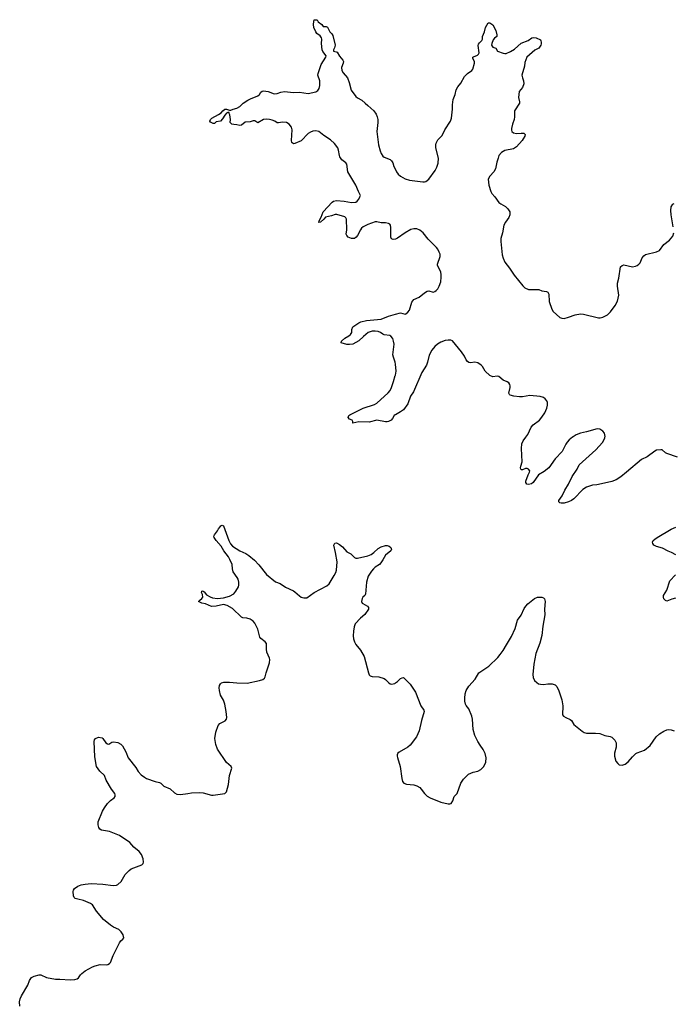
# Model space of a CAD drawing. Header units: inches. Extents: x 1678753 to 1858649, y 384643 to 522370.
# Tile 67 of 91: x 1784950 to 1793737, y 492375 to 505614. Entities that reach past the tile are written whole.
import ezdxf

# ---------------------------------------------------------------- set-up
doc = ezdxf.new("R2010")
doc.units = ezdxf.units.IN
doc.header["$MEASUREMENT"] = 0
for name, color, linetype in [('B7489', 7, 'Continuous'), ('B7499', 7, 'Continuous'), ('B7580', 7, 'Continuous'), ('B7590', 7, 'Continuous')]:
    doc.layers.add(name, color=color, linetype=linetype)

msp = doc.modelspace()

# ---------------------------------------------------------------- linework, layer by layer
at = {"layer": 'B7489', "color": 6, "elevation": 500}
msp.add_lwpolyline([(1784953, 492350), (1784950, 492410), (1784957, 492450), (1784975, 492490), (1785061, 492630), (1785084, 492696), (1785107, 492733), (1785145, 492755), (1785210, 492773), (1785234, 492770), (1785310, 492737), (1785430, 492712), (1785490, 492712), (1785630, 492704), (1785690, 492708), (1785724, 492716), (1785741, 492730), (1785767, 492773), (1785784, 492790), (1785830, 492824), (1785930, 492880), (1785966, 492894), (1786030, 492910), (1786114, 492906), (1786137, 492910), (1786158, 492922), (1786170, 492936), (1786209, 493031), (1786290, 493202), (1786310, 493229), (1786339, 493250), (1786350, 493270), (1786340, 493310), (1786316, 493350), (1786281, 493381), (1786210, 493413), (1786170, 493439), (1786075, 493515), (1785985, 493625), (1785930, 493712), (1785902, 493730), (1785810, 493771), (1785730, 493787), (1785698, 493798), (1785682, 493810), (1785672, 493832), (1785671, 493890), (1785675, 493910), (1785687, 493930), (1785730, 493963), (1785778, 493982), (1785830, 493992), (1785910, 493997), (1786070, 493991), (1786207, 493973), (1786250, 493978), (1786270, 493986), (1786315, 494025), (1786370, 494120), (1786424, 494176), (1786450, 494194), (1786591, 494249), (1786610, 494268), (1786614, 494286), (1786611, 494330), (1786590, 494391), (1786555, 494430), (1786487, 494487), (1786430, 494550), (1786290, 494646), (1786156, 494696), (1786050, 494714), (1786028, 494728), (1786014, 494750), (1786004, 494790), (1786005, 494830), (1786064, 494970), (1786090, 495017), (1786130, 495074), (1786170, 495116), (1786219, 495150), (1786233, 495170), (1786234, 495190), (1786228, 495210), (1786186, 495266), (1786112, 495390), (1786092, 495452), (1786027, 495510), (1785985, 495570), (1785961, 495701), (1785950, 495910), (1785954, 495930), (1785970, 495948), (1786010, 495967), (1786058, 495958), (1786070, 495950), (1786110, 495891), (1786130, 495876), (1786150, 495873), (1786190, 495899), (1786210, 495906), (1786270, 495894), (1786310, 495872), (1786331, 495850), (1786375, 495770), (1786410, 495690), (1786510, 495558), (1786544, 495504), (1786582, 495462), (1786627, 495427), (1786653, 495413), (1786770, 495370), (1786830, 495357), (1786848, 495348), (1786890, 495310), (1786974, 495270), (1787030, 495219), (1787061, 495201), (1787110, 495197), (1787210, 495208), (1787261, 495219), (1787370, 495224), (1787418, 495218), (1787530, 495187), (1787550, 495187), (1787708, 495210), (1787732, 495230), (1787757, 495330), (1787771, 495450), (1787802, 495550), (1787793, 495570), (1787730, 495624), (1787610, 495804), (1787587, 495870), (1787575, 495950), (1787588, 496032), (1787617, 496123), (1787642, 496150), (1787712, 496188), (1787730, 496210), (1787735, 496230), (1787728, 496310), (1787709, 496409), (1787690, 496465), (1787652, 496530), (1787635, 496595), (1787630, 496630), (1787637, 496663), (1787650, 496686), (1787663, 496696), (1787694, 496706), (1787772, 496708), (1787870, 496696), (1788008, 496692), (1788172, 496728), (1788217, 496743), (1788240, 496760), (1788250, 496779), (1788262, 496830), (1788308, 496968), (1788313, 497010), (1788308, 497030), (1788272, 497110), (1788267, 497150), (1788270, 497210), (1788266, 497226), (1788249, 497250), (1788193, 497293), (1788178, 497310), (1788150, 497419), (1788110, 497501), (1788090, 497525), (1788050, 497552), (1788005, 497565), (1787950, 497572), (1787930, 497580), (1787810, 497696), (1787738, 497738), (1787689, 497749), (1787590, 497726), (1787530, 497725), (1787450, 497759), (1787401, 497770), (1787355, 497790), (1787370, 497810), (1787401, 497830), (1787411, 497849), (1787407, 497887), (1787396, 497910), (1787398, 497930), (1787410, 497933), (1787416, 497930), (1787430, 497921), (1787462, 497882), (1787512, 497852), (1787541, 497841), (1787610, 497832), (1787690, 497838), (1787770, 497861), (1787830, 497895), (1787857, 497930), (1787890, 497990), (1787896, 498010), (1787897, 498050), (1787886, 498090), (1787874, 498114), (1787820, 498190), (1787810, 498230), (1787806, 498290), (1787777, 498357), (1787757, 498390), (1787693, 498470), (1787657, 498537), (1787592, 498610), (1787565, 498650), (1787561, 498670), (1787570, 498687), (1787610, 498742), (1787622, 498770), (1787646, 498794), (1787655, 498810), (1787670, 498819), (1787692, 498810), (1787764, 498610), (1787786, 498566), (1787810, 498535), (1787909, 498470), (1787990, 498435), (1788031, 498411), (1788105, 498345), (1788164, 498284), (1788270, 498155), (1788390, 498056), (1788450, 498031), (1788523, 497983), (1788630, 497935), (1788650, 497922), (1788710, 497865), (1788734, 497850), (1788770, 497839), (1788810, 497842), (1788907, 497913), (1789079, 498001), (1789110, 498030), (1789124, 498050), (1789178, 498142), (1789199, 498181), (1789207, 498210), (1789217, 498323), (1789196, 498450), (1789173, 498550), (1789187, 498573), (1789210, 498578), (1789250, 498559), (1789290, 498527), (1789350, 498460), (1789400, 498430), (1789450, 498384), (1789470, 498375), (1789490, 498373), (1789630, 498405), (1789677, 498423), (1789712, 498448), (1789770, 498504), (1789810, 498527), (1789870, 498542), (1789890, 498542), (1789915, 498535), (1789938, 498518), (1789950, 498490), (1789940, 498470), (1789866, 498414), (1789833, 498350), (1789807, 498310), (1789787, 498290), (1789729, 498251), (1789708, 498232), (1789680, 498200), (1789637, 498130), (1789614, 498050), (1789600, 497890), (1789590, 497873), (1789565, 497850), (1789553, 497830), (1789546, 497790), (1789553, 497770), (1789562, 497762), (1789628, 497730), (1789640, 497710), (1789640, 497690), (1789590, 497615), (1789532, 497568), (1789462, 497490), (1789447, 497450), (1789436, 497390), (1789434, 497330), (1789439, 497290), (1789452, 497250), (1789471, 497211), (1789530, 497136), (1789580, 497050), (1789638, 496830), (1789647, 496807), (1789663, 496790), (1789690, 496781), (1789776, 496776), (1789850, 496757), (1789870, 496742), (1789910, 496700), (1789930, 496686), (1789950, 496681), (1789992, 496690), (1790000, 496695)], dxfattribs=at)
at = {"layer": 'B7499', "color": 6, "elevation": 500}
for points in [[(1792383, 500000), (1792336, 499964), (1792310, 499934), (1792290, 499907), (1792242, 499810), (1792147, 499710), (1792062, 499590), (1792000, 499540), (1791924, 499496), (1791852, 499390), (1791830, 499373), (1791790, 499365), (1791766, 499370), (1791752, 499390), (1791755, 499410), (1791784, 499496), (1791804, 499530), (1791809, 499550), (1791792, 499570), (1791770, 499581), (1791750, 499579), (1791710, 499560), (1791690, 499561), (1791686, 499570), (1791682, 499590), (1791685, 499610), (1791707, 499670), (1791697, 499850), (1791702, 499910), (1791718, 499950), (1791755, 500000)], [(1793792, 499730), (1793650, 499780), (1793630, 499792), (1793588, 499828), (1793570, 499832), (1793510, 499824), (1793487, 499813), (1793386, 499734), (1793310, 499701), (1793108, 499530), (1793030, 499469), (1792970, 499429), (1792910, 499403), (1792850, 499393), (1792710, 499358), (1792650, 499356), (1792570, 499330), (1792521, 499299), (1792400, 499170), (1792370, 499150), (1792329, 499131), (1792270, 499115), (1792231, 499111), (1792210, 499118), (1792200, 499130), (1792199, 499150), (1792242, 499210), (1792280, 499290), (1792330, 499370), (1792378, 499470), (1792443, 499570), (1792473, 499627), (1792693, 499830), (1792786, 499930), (1792814, 499986), (1792817, 500000)], [(1793770, 498417), (1793712, 498450), (1793666, 498466), (1793590, 498506), (1793512, 498532), (1793477, 498550), (1793463, 498570), (1793457, 498590), (1793467, 498610), (1793488, 498630), (1793518, 498650), (1793710, 498764), (1793772, 498790)], [(1793764, 497836), (1793717, 497823), (1793650, 497796), (1793630, 497803), (1793608, 497828), (1793604, 497850), (1793607, 497873), (1793650, 497944), (1793692, 498070), (1793765, 498150)], [(1790000, 496695), (1790027, 496713), (1790070, 496754), (1790090, 496766), (1790110, 496768), (1790200, 496680), (1790271, 496571), (1790345, 496390), (1790385, 496330), (1790387, 496310), (1790350, 496190), (1790322, 496050), (1790285, 495970), (1790201, 495859), (1790168, 495832), (1790050, 495764), (1790034, 495750), (1790025, 495730), (1790023, 495710), (1790027, 495693), (1790063, 495570), (1790086, 495410), (1790098, 495370), (1790114, 495350), (1790150, 495335), (1790250, 495326), (1790290, 495312), (1790328, 495288), (1790349, 495269), (1790393, 495210), (1790430, 495175), (1790470, 495152), (1790610, 495094), (1790710, 495069), (1790731, 495069), (1790750, 495076), (1790772, 495110), (1790790, 495170), (1790814, 495190), (1790830, 495211), (1790882, 495350), (1790916, 495404), (1790985, 495470), (1791045, 495495), (1791111, 495509), (1791150, 495532), (1791190, 495570), (1791215, 495630), (1791220, 495690), (1791209, 495749), (1791182, 495802), (1791139, 495859), (1791108, 495910), (1791070, 495990), (1791045, 496070), (1791036, 496210), (1791028, 496248), (1790988, 496348), (1790950, 496391), (1790942, 496410), (1790934, 496450), (1790933, 496490), (1790938, 496550), (1790950, 496592), (1790989, 496651), (1791075, 496745), (1791122, 496830), (1791257, 496923), (1791380, 497040), (1791410, 497076), (1791449, 497130), (1791493, 497210), (1791562, 497318), (1791611, 497429), (1791641, 497539), (1791690, 497609), (1791730, 497696), (1791752, 497730), (1791781, 497759), (1791870, 497829), (1791910, 497848), (1791970, 497847), (1791990, 497841), (1792006, 497826), (1792015, 497790), (1792005, 497690), (1792010, 497610), (1791983, 497457), (1791968, 497332), (1791943, 497230), (1791889, 497090), (1791864, 496950), (1791850, 496810), (1791855, 496770), (1791869, 496730), (1791900, 496700), (1791925, 496685), (1791950, 496678), (1791990, 496676), (1792050, 496686), (1792110, 496682), (1792150, 496670), (1792170, 496650), (1792198, 496590), (1792240, 496470), (1792250, 496390), (1792249, 496269), (1792261, 496250), (1792290, 496230), (1792350, 496206), (1792366, 496190), (1792398, 496138), (1792510, 496047), (1792539, 496030), (1792570, 496022), (1792690, 496021), (1792750, 496014), (1792816, 495990), (1792890, 495977), (1792910, 495968), (1792950, 495926), (1792969, 495890), (1792970, 495830), (1792947, 495753), (1792947, 495710), (1792966, 495646), (1792990, 495611), (1793010, 495595), (1793050, 495592), (1793090, 495604), (1793130, 495633), (1793190, 495704), (1793235, 495745), (1793250, 495755), (1793350, 495792), (1793425, 495855), (1793506, 495970), (1793550, 496010), (1793610, 496047), (1793650, 496065), (1793670, 496069), (1793710, 496065), (1793747, 496050)]]:
    msp.add_lwpolyline(points, dxfattribs=at)
at = {"layer": 'B7580', "color": 6, "elevation": 500}
for points in [[(1790000, 502665), (1789970, 502658), (1789948, 502668), (1789940, 502690), (1789938, 502819), (1789934, 502850), (1789925, 502865), (1789910, 502873), (1789870, 502882), (1789810, 502882), (1789750, 502895), (1789730, 502894), (1789630, 502862), (1789569, 502830), (1789547, 502813), (1789530, 502790), (1789490, 502710), (1789475, 502690), (1789450, 502674), (1789410, 502670), (1789364, 502690), (1789346, 502710), (1789339, 502730), (1789346, 502790), (1789342, 502930), (1789335, 502950), (1789322, 502962), (1789214, 502994), (1789190, 502993), (1789143, 502977), (1789060, 502960), (1789038, 502930), (1788992, 502890), (1788970, 502889), (1788974, 502910), (1789002, 502958), (1789030, 503030), (1789150, 503160), (1789170, 503173), (1789210, 503184), (1789310, 503174), (1789410, 503157), (1789470, 503162), (1789487, 503173), (1789510, 503199), (1789525, 503230), (1789530, 503250), (1789504, 503304), (1789471, 503390), (1789362, 503570), (1789349, 503670), (1789333, 503690), (1789281, 503730), (1789255, 503770), (1789248, 503790), (1789238, 503858), (1789226, 503890), (1789181, 503950), (1789130, 503998), (1789038, 504058), (1788970, 504110), (1788930, 504120), (1788890, 504114), (1788858, 504102), (1788830, 504083), (1788733, 503987), (1788650, 503948), (1788630, 503944), (1788610, 503961), (1788603, 503990), (1788611, 504131), (1788605, 504170), (1788575, 504210), (1788535, 504230), (1788483, 504237), (1788430, 504227), (1788410, 504229), (1788380, 504250), (1788344, 504264), (1788310, 504273), (1788270, 504278), (1788230, 504270), (1788150, 504226), (1788112, 504252), (1788090, 504256), (1788050, 504240), (1787983, 504237), (1787930, 504198), (1787910, 504190), (1787870, 504202), (1787830, 504204), (1787802, 504210), (1787778, 504230), (1787782, 504270), (1787775, 504335), (1787766, 504354), (1787766, 504366), (1787750, 504368), (1787730, 504355), (1787708, 504332), (1787678, 504282), (1787650, 504249), (1787590, 504239), (1787570, 504218), (1787550, 504218), (1787516, 504236), (1787506, 504250), (1787515, 504270), (1787535, 504290), (1787622, 504338), (1787657, 504363), (1787679, 504390), (1787709, 504410), (1787732, 504412), (1787770, 504396), (1787790, 504396), (1787818, 504410), (1787870, 504424), (1787910, 504447), (1787955, 504490), (1788016, 504530), (1788052, 504550), (1788152, 504588), (1788172, 504608), (1788190, 504638), (1788210, 504655), (1788230, 504658), (1788290, 504648), (1788370, 504617), (1788410, 504620), (1788460, 504640), (1788510, 504650), (1788630, 504635), (1788710, 504638), (1788830, 504620), (1788930, 504646), (1788956, 504664), (1788976, 504690), (1788987, 504730), (1788983, 504790), (1788960, 504870), (1788962, 504890), (1789002, 505010), (1789064, 505110), (1789071, 505130), (1789027, 505187), (1789015, 505210), (1789008, 505292), (1789012, 505350), (1789008, 505370), (1788990, 505396), (1788944, 505430), (1788930, 505450), (1788904, 505510), (1788899, 505550), (1788903, 505590), (1788910, 505614), (1788950, 505612), (1788963, 505583), (1789011, 505551), (1789030, 505522), (1789070, 505522), (1789090, 505514), (1789119, 505450), (1789145, 505425), (1789161, 505401), (1789189, 505270), (1789183, 505237), (1789168, 505208), (1789167, 505190), (1789204, 505184), (1789217, 505177), (1789250, 505122), (1789296, 505070), (1789302, 505050), (1789299, 505030), (1789278, 504970), (1789283, 504930), (1789299, 504899), (1789357, 504830), (1789381, 504770), (1789407, 504667), (1789470, 504583), (1789490, 504565), (1789551, 504531), (1789593, 504490), (1789630, 504462), (1789710, 504387), (1789742, 504342), (1789757, 504310), (1789764, 504270), (1789764, 504230), (1789753, 504110), (1789774, 503930), (1789796, 503850), (1789810, 503815), (1789830, 503781), (1789850, 503766), (1789930, 503734), (1789950, 503716), (1789965, 503690), (1789980, 503640), (1790000, 503598)], [(1790000, 500982), (1789997, 501010), (1789975, 501075), (1789968, 501108), (1789984, 501250), (1789977, 501290), (1789965, 501325), (1789938, 501358), (1789926, 501366), (1789850, 501375), (1789830, 501384), (1789802, 501410), (1789770, 501422), (1789730, 501427), (1789690, 501426), (1789633, 501407), (1789570, 501355), (1789510, 501297), (1789430, 501252), (1789385, 501245), (1789346, 501246), (1789273, 501270), (1789275, 501290), (1789323, 501330), (1789377, 501363), (1789399, 501381), (1789413, 501407), (1789415, 501450), (1789430, 501486), (1789510, 501537), (1789538, 501550), (1789612, 501568), (1789810, 501585), (1789910, 501629), (1790000, 501654)], [(1790000, 500303), (1789998, 500302), (1789985, 500290), (1789964, 500250), (1789945, 500230), (1789910, 500212), (1789890, 500208), (1789868, 500208), (1789750, 500230), (1789650, 500203), (1789510, 500208), (1789430, 500189), (1789428, 500210), (1789418, 500230), (1789383, 500243), (1789365, 500265), (1789373, 500290), (1789390, 500302), (1789524, 500370), (1789569, 500391), (1789718, 500442), (1789750, 500458), (1789903, 500597), (1789930, 500630), (1789949, 500670), (1789976, 500750), (1789999, 500830), (1790000, 500833)]]:
    msp.add_lwpolyline(points, dxfattribs=at)
at = {"layer": 'B7590', "color": 6, "elevation": 500}
for points in [[(1790000, 503598), (1790014, 503570), (1790037, 503537), (1790070, 503509), (1790134, 503474), (1790190, 503455), (1790370, 503434), (1790390, 503433), (1790410, 503439), (1790449, 503471), (1790535, 503585), (1790560, 503630), (1790575, 503685), (1790580, 503750), (1790544, 503890), (1790544, 503930), (1790550, 503955), (1790570, 503997), (1790630, 504059), (1790667, 504133), (1790743, 504250), (1790753, 504290), (1790770, 504410), (1790770, 504470), (1790778, 504542), (1790803, 504610), (1790816, 504670), (1790838, 504710), (1790879, 504761), (1790931, 504849), (1790970, 504891), (1791030, 504931), (1791043, 504950), (1791063, 505030), (1791064, 505050), (1791042, 505090), (1791043, 505110), (1791050, 505116), (1791105, 505135), (1791120, 505150), (1791125, 505170), (1791113, 505267), (1791117, 505283), (1791130, 505305), (1791164, 505336), (1791170, 505350), (1791173, 505390), (1791197, 505450), (1791212, 505510), (1791250, 505572), (1791270, 505572), (1791310, 505543), (1791351, 505470), (1791366, 505410), (1791364, 505390), (1791333, 505367), (1791316, 505344), (1791295, 505295), (1791292, 505270), (1791310, 505244), (1791351, 505230), (1791373, 505193), (1791450, 505162), (1791470, 505158), (1791490, 505160), (1791550, 505187), (1791602, 505218), (1791690, 505298), (1791785, 505335), (1791835, 505370), (1791855, 505376), (1791891, 505371), (1791950, 505342), (1791958, 505330), (1791962, 505310), (1791959, 505290), (1791954, 505270), (1791931, 505230), (1791877, 505203), (1791769, 505111), (1791743, 505037), (1791735, 504990), (1791702, 504870), (1791708, 504830), (1791723, 504790), (1791729, 504750), (1791710, 504704), (1791665, 504650), (1791655, 504570), (1791669, 504510), (1791669, 504490), (1791602, 504390), (1791600, 504370), (1791604, 504310), (1791599, 504270), (1791575, 504210), (1791561, 504150), (1791560, 504130), (1791568, 504110), (1791590, 504094), (1791630, 504084), (1791690, 504089), (1791726, 504086), (1791747, 504070), (1791739, 504050), (1791720, 504010), (1791705, 503990), (1791630, 503905), (1791590, 503879), (1791470, 503854), (1791427, 503830), (1791393, 503790), (1791385, 503770), (1791384, 503750), (1791363, 503697), (1791346, 503610), (1791323, 503570), (1791269, 503510), (1791247, 503470), (1791258, 503390), (1791283, 503303), (1791296, 503276), (1791339, 503230), (1791390, 503157), (1791417, 503137), (1791482, 503102), (1791512, 503072), (1791537, 503030), (1791540, 503010), (1791538, 502990), (1791525, 502955), (1791480, 502890), (1791460, 502850), (1791440, 502750), (1791417, 502670), (1791417, 502630), (1791436, 502450), (1791448, 502408), (1791472, 502352), (1791534, 502274), (1791598, 502178), (1791714, 502034), (1791739, 502010), (1791790, 501988), (1791927, 501987), (1791970, 501970), (1792030, 501960), (1792052, 501950), (1792063, 501923), (1792067, 501826), (1792102, 501722), (1792122, 501690), (1792211, 501610), (1792239, 501599), (1792270, 501598), (1792330, 501613), (1792416, 501644), (1792490, 501660), (1792530, 501655), (1792730, 501606), (1792755, 501605), (1792790, 501613), (1792850, 501645), (1792893, 501687), (1792957, 501770), (1792986, 501830), (1793003, 501910), (1792988, 502030), (1792988, 502070), (1793003, 502137), (1793025, 502290), (1793050, 502311), (1793070, 502319), (1793190, 502290), (1793230, 502298), (1793250, 502307), (1793275, 502325), (1793290, 502343), (1793316, 502410), (1793339, 502441), (1793365, 502455), (1793510, 502493), (1793549, 502510), (1793610, 502590), (1793686, 502650), (1793730, 502704), (1793743, 502750)], [(1793737, 502830), (1793706, 502990), (1793704, 503050), (1793710, 503096), (1793730, 503134), (1793750, 503142)], [(1790000, 501654), (1790070, 501674), (1790130, 501655), (1790141, 501659), (1790170, 501680), (1790190, 501709), (1790224, 501816), (1790250, 501851), (1790319, 501881), (1790390, 501941), (1790430, 501965), (1790450, 501967), (1790510, 501951), (1790530, 501959), (1790550, 501974), (1790570, 501995), (1790591, 502029), (1790611, 502089), (1790618, 502150), (1790617, 502190), (1790610, 502221), (1790590, 502269), (1790567, 502310), (1790565, 502325), (1790601, 502430), (1790601, 502461), (1790591, 502490), (1790571, 502530), (1790553, 502553), (1790443, 502663), (1790374, 502750), (1790330, 502783), (1790290, 502800), (1790250, 502802), (1790210, 502792), (1790130, 502750), (1790030, 502678), (1790010, 502667), (1790000, 502665)], [(1791755, 500000), (1791782, 500038), (1791825, 500135), (1791854, 500166), (1791936, 500230), (1791970, 500269), (1792010, 500328), (1792036, 500390), (1792047, 500430), (1792045, 500465), (1792036, 500490), (1792015, 500515), (1791993, 500533), (1791946, 500546), (1791810, 500560), (1791710, 500545), (1791670, 500543), (1791592, 500552), (1791544, 500564), (1791534, 500574), (1791527, 500590), (1791544, 500670), (1791544, 500690), (1791538, 500710), (1791524, 500730), (1791504, 500744), (1791450, 500769), (1791390, 500816), (1791370, 500821), (1791310, 500814), (1791271, 500830), (1791206, 500890), (1791171, 500950), (1791154, 500970), (1791110, 500998), (1791070, 501008), (1791010, 501002), (1790990, 501005), (1790970, 501017), (1790950, 501041), (1790928, 501088), (1790891, 501150), (1790770, 501294), (1790744, 501304), (1790710, 501306), (1790670, 501301), (1790610, 501279), (1790568, 501252), (1790530, 501219), (1790490, 501170), (1790455, 501105), (1790431, 501010), (1790417, 500970), (1790356, 500870), (1790244, 500610), (1790205, 500550), (1790168, 500450), (1790111, 500369), (1790070, 500340), (1790000, 500303)], [(1790000, 500833), (1790011, 500890), (1790000, 500982)], [(1792817, 500000), (1792819, 500010), (1792810, 500055), (1792790, 500082), (1792750, 500109), (1792712, 500112), (1792570, 500071), (1792490, 500054), (1792430, 500030), (1792390, 500006), (1792383, 500000)]]:
    msp.add_lwpolyline(points, dxfattribs=at)

doc.saveas('drawing.dxf')
